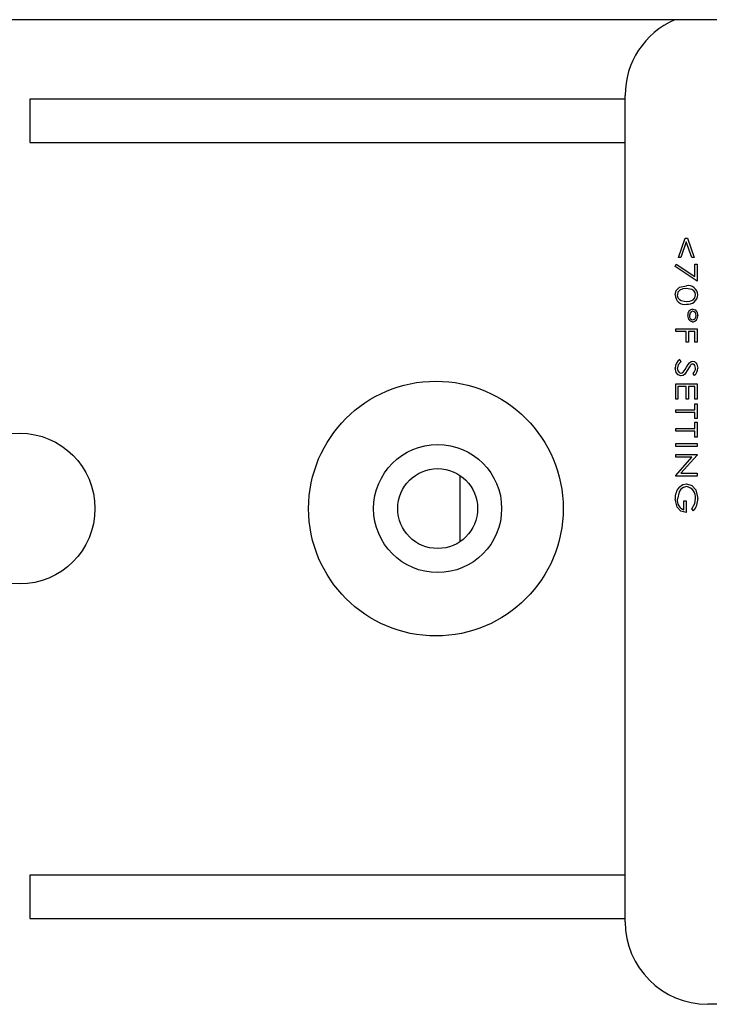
# Model space of a CAD drawing. Extents: x 4 to 81.2, y 0.9 to 54.
# Tile 9 of 17: x 47.7 to 48.7, y 19.9 to 21.4. Entities that reach past the tile are written whole.
import ezdxf

# ---------------------------------------------------------------- set-up
doc = ezdxf.new("R2010")
doc.units = 0
doc.layers.add('BODY', color=3, linetype='CONTINUOUS')

msp = doc.modelspace()

# ---------------------------------------------------------------- linework, layer by layer
at = {"layer": 'BODY', "linetype": 'CONTINUOUS'}
for p, q in [((50.7552, 21.3758), (44.6252, 21.3758)), ((48.5702, 20.0658), (48.5702, 21.2658)), ((48.5702, 21.2603), (47.7052, 21.2603)), ((47.7052, 21.2603), (47.7052, 21.1973)), ((47.7052, 21.1973), (48.5702, 21.1973)), ((48.6477, 21.0305), (48.6575, 21.0586)), ((48.6591, 21.0534), (48.6511, 21.0305)), ((48.6575, 21.0586), (48.6607, 21.0586)), ((48.6671, 21.0305), (48.6591, 21.0534)), ((48.6607, 21.0586), (48.6705, 21.0305)), ((48.6511, 21.0305), (48.6477, 21.0305)), ((48.6705, 21.0305), (48.6671, 21.0305)), ((48.6429, 21.0172), (48.6444, 21.0207)), ((48.6749, 20.9963), (48.6429, 21.0172)), ((48.6444, 21.0207), (48.6717, 21.0029)), ((48.6717, 21.0029), (48.6717, 21.0208)), ((48.6717, 21.0208), (48.6749, 21.0208)), ((48.6749, 21.0208), (48.6749, 20.9963)), ((48.6437, 20.9229), (48.6437, 20.9269)), ((48.6437, 20.9269), (48.6749, 20.9269)), ((48.6589, 20.9229), (48.6437, 20.9229)), ((48.6589, 20.9073), (48.6589, 20.9229)), ((48.6717, 20.9229), (48.6621, 20.9229)), ((48.6621, 20.9229), (48.6621, 20.9073)), ((48.6717, 20.9073), (48.6717, 20.9229)), ((48.6749, 20.9269), (48.6749, 20.9073)), ((48.6621, 20.9073), (48.6589, 20.9073)), ((48.6749, 20.9073), (48.6717, 20.9073)), ((48.6497, 20.8821), (48.6513, 20.8788)), ((48.6708, 20.8589), (48.6689, 20.8621)), ((48.6437, 20.8247), (48.6437, 20.8471)), ((48.6437, 20.8471), (48.6749, 20.8471)), ((48.6589, 20.8431), (48.6469, 20.8431)), ((48.6469, 20.8431), (48.6469, 20.8247)), ((48.6589, 20.8247), (48.6589, 20.8431)), ((48.6717, 20.8431), (48.6621, 20.8431)), ((48.6621, 20.8431), (48.6621, 20.8247)), ((48.6717, 20.8247), (48.6717, 20.8431)), ((48.6749, 20.8471), (48.6749, 20.8247)), ((48.6469, 20.8247), (48.6437, 20.8247)), ((48.6621, 20.8247), (48.6589, 20.8247)), ((48.6749, 20.8247), (48.6717, 20.8247)), ((48.6437, 20.8053), (48.6437, 20.8093)), ((48.6437, 20.8093), (48.6717, 20.8093)), ((48.6717, 20.8181), (48.6749, 20.8181)), ((48.6717, 20.8093), (48.6717, 20.8181)), ((48.6749, 20.8181), (48.6749, 20.7965)), ((48.6717, 20.8053), (48.6437, 20.8053)), ((48.6717, 20.7965), (48.6717, 20.8053)), ((48.6749, 20.7965), (48.6717, 20.7965)), ((48.6437, 20.7783), (48.6437, 20.7823)), ((48.6437, 20.7823), (48.6717, 20.7823)), ((48.6717, 20.7783), (48.6437, 20.7783)), ((48.6717, 20.7911), (48.6749, 20.7911)), ((48.6717, 20.7823), (48.6717, 20.7911)), ((48.6717, 20.7695), (48.6717, 20.7783)), ((48.6749, 20.7911), (48.6749, 20.7695)), ((48.6749, 20.7695), (48.6717, 20.7695)), ((48.6437, 20.7561), (48.6437, 20.7601)), ((48.6437, 20.7601), (48.6749, 20.7601)), ((48.6749, 20.7561), (48.6437, 20.7561)), ((48.6749, 20.7601), (48.6749, 20.7561)), ((48.6437, 20.7403), (48.6437, 20.7443)), ((48.6437, 20.7443), (48.6749, 20.7443)), ((48.6437, 20.714), (48.6672, 20.7403)), ((48.6672, 20.7403), (48.6437, 20.7403)), ((48.6749, 20.7435), (48.6513, 20.7171)), ((48.6749, 20.7443), (48.6749, 20.7435)), ((48.3302, 20.6178), (48.3302, 20.7139)), ((48.6437, 20.7131), (48.6437, 20.714)), ((48.6749, 20.7131), (48.6437, 20.7131)), ((48.6513, 20.7171), (48.6749, 20.7171)), ((48.6749, 20.7171), (48.6749, 20.7131)), ((48.6557, 20.664), (48.6557, 20.6769)), ((48.6557, 20.6769), (48.6589, 20.6769)), ((48.6589, 20.6769), (48.6589, 20.66)), ((48.6696, 20.6624), (48.6673, 20.6655)), ((48.5702, 20.1333), (47.7052, 20.1333)), ((47.7052, 20.1333), (47.7052, 20.0703)), ((47.7052, 20.0703), (48.5702, 20.0703)), ((50.0702, 19.9458), (48.6902, 19.9458))]:
    msp.add_line(p, q, dxfattribs=at)
for points in [[(48.6429, 20.9761), (48.6444, 20.9826), (48.649, 20.9873), (48.6593, 20.9894)], [(48.6593, 20.9853), (48.6542, 20.985), (48.6495, 20.983), (48.647, 20.9799), (48.6461, 20.976)], [(48.6725, 20.976), (48.6719, 20.9794), (48.67, 20.9822), (48.6672, 20.9841), (48.6593, 20.9853)], [(48.6514, 20.9679), (48.6558, 20.9668), (48.6593, 20.9665)], [(48.6593, 20.9665), (48.6644, 20.967), (48.6691, 20.969), (48.6716, 20.9721), (48.6725, 20.976)], [(48.6685, 20.9523), (48.6662, 20.9516), (48.6646, 20.9497), (48.6637, 20.9461)], [(48.6686, 20.9555), (48.672, 20.9544), (48.6743, 20.9516), (48.6757, 20.9461)], [(48.6685, 20.9367), (48.665, 20.9378), (48.6626, 20.9406), (48.6613, 20.9462)], [(48.6513, 20.8788), (48.6472, 20.8746), (48.6461, 20.8702)], [(48.6637, 20.8775), (48.6661, 20.8793), (48.6684, 20.8797)], [(48.6684, 20.8797), (48.6709, 20.8792), (48.673, 20.8777), (48.6744, 20.8756), (48.6757, 20.8697)], [(48.6513, 20.8585), (48.6472, 20.8599), (48.6444, 20.8633), (48.6429, 20.87)], [(48.6614, 20.8678), (48.6568, 20.8612), (48.6543, 20.8593), (48.6513, 20.8585)], [(48.6514, 20.8625), (48.6532, 20.863), (48.6544, 20.8639)], [(48.6544, 20.8639), (48.6574, 20.8678), (48.6594, 20.8711)], [(48.6594, 20.8711), (48.6616, 20.8748), (48.6637, 20.8775)], [(48.6645, 20.8731), (48.6627, 20.8702), (48.6614, 20.8678)], [(48.6725, 20.8699), (48.6716, 20.8737), (48.6704, 20.8751), (48.6695, 20.8756), (48.6685, 20.8757)], [(48.6594, 20.6977), (48.6549, 20.6966), (48.6512, 20.6938), (48.6485, 20.69), (48.6461, 20.6794)], [(48.6488, 20.6968), (48.6542, 20.7007), (48.6593, 20.7017)], [(48.6593, 20.7017), (48.6672, 20.6992), (48.6727, 20.693), (48.6757, 20.6803)], [(48.6589, 20.66), (48.6512, 20.6619), (48.6457, 20.6676), (48.6429, 20.6797)], [(48.6673, 20.6655), (48.6714, 20.6733), (48.6725, 20.6802)]]:
    msp.add_lwpolyline(points, dxfattribs=at)
for centre, radius in [((48.2952, 20.6658), 0.185), ((47.6902, 20.6658), 0.1095), ((48.2977, 20.6658), 0.093), ((48.2977, 20.6658), 0.058)]:
    msp.add_circle(centre, radius, dxfattribs=at)
for centre, radius, start, end in [((48.6902, 21.2658), 0.12, 113.5565, 180), ((48.6619, 20.9758), 0.0138, 1.3136, 101.1224), ((48.6569, 20.9764), 0.0141, 180.9907, 279.5789), ((48.6546, 20.9759), 0.00859, 179.2327, 247.9627), ((48.6614, 20.9767), 0.0143, 261.3728, 357.9717), ((48.6696, 20.9472), 0.00838, 97.1335, 187.339), ((48.6677, 20.9467), 0.00566, 353.0343, 81.7383), ((48.6692, 20.9454), 0.00555, 173.2585, 262.3057), ((48.6674, 20.945), 0.0084, 277.677, 7.0895), ((48.6677, 20.9455), 0.00561, 277.5824, 5.7576), ((48.657, 20.87), 0.0141, 121.1073, 180.3646), ((48.6527, 20.8691), 0.00677, 171.1683, 258.1344), ((48.6689, 20.8707), 0.00507, 94.4821, 151.0332), ((48.6619, 20.8701), 0.0106, 311.2689, 358.8645), ((48.661, 20.8699), 0.0147, 311.8955, 359.4865), ((48.6669, 20.681), 0.0241, 138.8449, 183.1606), ((48.6569, 20.6821), 0.0158, 353.0524, 80.6414), ((48.6601, 20.6775), 0.0142, 172.3998, 251.7075), ((48.6476, 20.68), 0.0281, 321.4124, 0.6849), ((48.6902, 20.0658), 0.12, 180, 270)]:
    msp.add_arc(centre, radius, start, end, dxfattribs=at)

doc.saveas('drawing.dxf')
